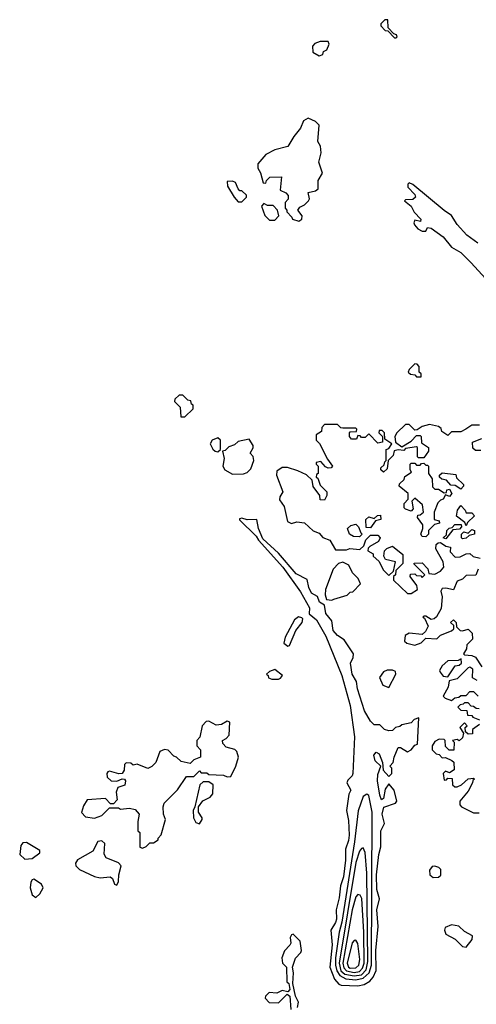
# Model space of a CAD drawing. Extents: x 2701205 to 2963787, y 496209 to 720276.
# Tile 57 of 154: x 2759938 to 2762420, y 667452 to 672798. Entities that reach past the tile are written whole.
import ezdxf

# ---------------------------------------------------------------- set-up
doc = ezdxf.new("R2010")
doc.units = 0

msp = doc.modelspace()

# ---------------------------------------------------------------- linework, layer by layer
at = {"layer": '0CON05XD'}
for points in [[(2761985, 672700), (2761990, 672705), (2761986.4, 672716.4), (2761971.7, 672721.7), (2761940, 672755), (2761938.3, 672798.3), (2761923, 672797), (2761900, 672775), (2761900, 672765), (2761925, 672740), (2761938.3, 672738.3), (2761975, 672700), (2761985, 672700)], [(2761565, 672602.5), (2761585, 672610), (2761590, 672625), (2761607.5, 672635), (2761620, 672665), (2761615, 672680), (2761570.7, 672679.3), (2761541.7, 672668.3), (2761530, 672655), (2761531.7, 672621.7), (2761565, 672602.5)], [(2761455, 671704), (2761470.8, 671715), (2761474.1, 671734.1), (2761450, 671765), (2761460, 671780), (2761485, 671793.3), (2761507.5, 671815), (2761512.5, 671825), (2761505, 671860), (2761545, 671870), (2761559.4, 671880.6), (2761560.6, 671925), (2761582.9, 671965), (2761563.8, 672025), (2761576, 672075), (2761572.3, 672112.3), (2761557.7, 672137.7), (2761566, 672225), (2761545.4, 672245.4), (2761505.9, 672264.1), (2761480.8, 672249.2), (2761465, 672210), (2761427.5, 672165), (2761395, 672110), (2761325, 672092.5), (2761275, 672066.7), (2761232.5, 672015), (2761233, 671993), (2761247, 671967), (2761261.7, 671911.7), (2761275, 671910), (2761280, 671925), (2761297.5, 671942.5), (2761360, 671945), (2761353, 671873), (2761385, 671857.5), (2761397, 671843), (2761397, 671823), (2761380, 671805), (2761380, 671775), (2761390, 671765), (2761390, 671755), (2761417, 671727), (2761420, 671715), (2761455, 671704)], [(2761145, 671810), (2761170, 671835), (2761170, 671845), (2761145, 671870), (2761135, 671870), (2761125, 671880), (2761110, 671915), (2761095, 671922.5), (2761065, 671920), (2761067.5, 671895), (2761103.9, 671833.9), (2761125, 671810), (2761145, 671810)], [(2762428, 671585), (2762368.6, 671628.6), (2762316.3, 671686.3), (2762285.5, 671735.5), (2762245, 671762.5), (2762075, 671903.8), (2762055, 671912.5), (2762047.5, 671905), (2762048.3, 671888.3), (2762085, 671850), (2762090, 671835), (2762075, 671822.5), (2762035, 671820), (2762030, 671815), (2762066.2, 671786.2), (2762082.7, 671752.7), (2762117.5, 671715), (2762116.7, 671703.3), (2762085, 671710), (2762080, 671695), (2762083.8, 671685), (2762102.1, 671662.1), (2762125, 671650), (2762145, 671650), (2762155, 671670), (2762175, 671666), (2762239.5, 671619.5), (2762285, 671564), (2762335, 671534), (2762390.9, 671480.9), (2762471.7, 671391.7)], [(2761325, 671710), (2761347, 671733), (2761340, 671765), (2761315, 671790), (2761285, 671790), (2761265, 671800), (2761252.5, 671785), (2761270, 671735), (2761295, 671710), (2761325, 671710)], [(2762120, 670860), (2762120, 670875), (2762110, 670885), (2762110, 670915), (2762098.3, 670928.3), (2762085, 670930), (2762055, 670900), (2762050, 670885), (2762063, 670873), (2762085, 670870), (2762095, 670860), (2762115, 670860), (2762120, 670860)], [(2760835, 670642.5), (2760880, 670685), (2760880, 670705), (2760871.7, 670711.7), (2760868.3, 670728.3), (2760851.7, 670731.7), (2760825, 670760), (2760805, 670760), (2760781.7, 670738.3), (2760780, 670725), (2760810, 670695), (2760813, 670643), (2760835, 670642.5)], [(2762437.5, 670597.5), (2762395, 670597.5), (2762362.5, 670575), (2762335, 670560), (2762285, 670560), (2762265, 670540), (2762231.7, 670561.7), (2762228.3, 670578.3), (2762215, 670590), (2762165, 670600), (2762125, 670590), (2762098.3, 670571.7), (2762085, 670570), (2762055, 670600), (2762035, 670600), (2761987.5, 670555), (2761977.5, 670535), (2761980, 670505), (2762015, 670480), (2762065, 670510), (2762095, 670540), (2762115, 670540), (2762120, 670535), (2762121.7, 670501.7), (2762160, 670475), (2762160, 670455), (2762135, 670420), (2762105, 670420), (2762100, 670425), (2762100, 670475), (2762095, 670480), (2762035, 670470), (2762025, 670460), (2761995, 670462.5), (2761973, 670457), (2761967, 670433), (2761940, 670405), (2761935, 670360), (2761915, 670342.5), (2761900, 670355), (2761900, 670365), (2761918.3, 670381.7), (2761921.7, 670398.3), (2761930, 670405), (2761930, 670465), (2761945, 670470), (2761960, 670495), (2761921.7, 670521.7), (2761920, 670555), (2761908.3, 670568.3), (2761891.7, 670568.3), (2761890, 670555), (2761910, 670535), (2761910, 670505), (2761885, 670500), (2761835, 670550), (2761815, 670530), (2761795, 670530), (2761788.3, 670538.3), (2761775, 670540), (2761768.3, 670521.7), (2761741.7, 670521.7), (2761730, 670535), (2761730, 670555), (2761735, 670560), (2761768.3, 670561.7), (2761770, 670575), (2761765, 670580), (2761695, 670580), (2761683, 670583), (2761665, 670600), (2761595, 670600), (2761580, 670585), (2761578.3, 670561.7), (2761550, 670545), (2761550, 670515), (2761567.5, 670497.5), (2761611.7, 670411.7), (2761637.5, 670375), (2761630, 670365), (2761615, 670363.3), (2761600.7, 670370.7), (2761575, 670400), (2761550, 670395), (2761550, 670385), (2761560, 670375), (2761560, 670335), (2761551.7, 670328.3), (2761550, 670315), (2761558.3, 670308.3), (2761571.7, 670271.7), (2761607.5, 670235), (2761607.5, 670215), (2761595, 670190), (2761571.7, 670191.7), (2761570, 670215), (2761533, 670263), (2761528.3, 670298.3), (2761497, 670327), (2761449.5, 670349.5), (2761393, 670367), (2761363.6, 670366.4), (2761335, 670347.5), (2761334, 670325), (2761367.5, 670235), (2761352.3, 670207.7), (2761350.7, 670190.7), (2761376.2, 670155), (2761394.1, 670074.1), (2761415, 670063.8), (2761445, 670071.2), (2761486.2, 670066.2), (2761533.9, 670023.9), (2761565, 670010), (2761586.4, 669986.4), (2761623, 669973), (2761655, 669920), (2761715, 669920), (2761732.5, 669927.5), (2761787.5, 669922.5), (2761808.3, 669941.7), (2761820, 669975), (2761845, 670000), (2761885, 670000), (2761897.5, 669985), (2761887.5, 669965), (2761841.7, 669938.3), (2761831.7, 669928.3), (2761830, 669915), (2761858.3, 669898.3), (2761860, 669885), (2761889.3, 669859.3), (2761915, 669810), (2761945, 669780), (2761970, 669805), (2761980, 669855), (2761927, 669867), (2761917.5, 669885), (2761920, 669915), (2761933, 669927), (2761965, 669940), (2762020, 669895), (2762020, 669845), (2761981.7, 669808.3), (2761980, 669785), (2761970, 669775), (2761970, 669755), (2762045, 669682.5), (2762065, 669682.5), (2762100, 669705), (2762097, 669727), (2762060, 669775), (2762061.7, 669788.3), (2762085, 669790), (2762095, 669780), (2762118.3, 669778.3), (2762125, 669770), (2762140, 669785), (2762081.7, 669841.7), (2762081.7, 669848.3), (2762125, 669850), (2762157, 669817), (2762161.7, 669791.7), (2762195, 669787.5), (2762226.1, 669803.9), (2762242.5, 669825), (2762240, 669855), (2762200, 669925), (2762201.7, 669948.3), (2762211.7, 669958.3), (2762225, 669960), (2762255, 669940), (2762280, 669935), (2762278.3, 669908.3), (2762305, 669880), (2762331.7, 669881.7), (2762365, 669897.5), (2762385, 669900), (2762403, 669883), (2762440, 669875)], [(2761015, 670452.5), (2761030, 670465), (2761030, 670515), (2761015, 670527.5), (2760983.8, 670516.2), (2760973.8, 670495), (2760987, 670467), (2761000, 670455), (2761015, 670452.5)], [(2761095, 670330), (2761155, 670332.5), (2761175, 670340), (2761195, 670360), (2761210, 670405), (2761207, 670427), (2761190, 670445), (2761206.4, 670473.6), (2761206.4, 670486.4), (2761185, 670520), (2761125, 670507.5), (2761105, 670490), (2761075, 670480), (2761055, 670460), (2761040, 670455), (2761050, 670415), (2761042.5, 670375), (2761053.6, 670353.6), (2761095, 670330)], [(2762445, 670460), (2762415, 670460), (2762401.7, 670471.7), (2762400, 670505), (2762450, 670525)], [(2762145, 669990), (2762125, 669992.5), (2762117.5, 670005), (2762130, 670035), (2762130, 670055), (2762100, 670095), (2762101.7, 670108.3), (2762115, 670110), (2762132.5, 670125), (2762127.5, 670165), (2762085, 670200), (2762070, 670185), (2762077.5, 670142.5), (2762065, 670130), (2762035, 670140), (2762028.3, 670148.3), (2762028.3, 670171.7), (2762050, 670195), (2762050, 670225), (2762000, 670265), (2762001.7, 670278.3), (2762028.3, 670301.7), (2762031.7, 670318.3), (2762068.3, 670341.7), (2762060, 670355), (2762060, 670385), (2762065, 670390), (2762085, 670390), (2762095, 670380), (2762115, 670380), (2762121.7, 670388.3), (2762135, 670390), (2762145, 670380), (2762155, 670380), (2762160, 670375), (2762160, 670335), (2762180, 670305), (2762181.7, 670261.7), (2762195, 670250), (2762215, 670250), (2762245, 670230), (2762258.3, 670231.7), (2762260, 670245), (2762275, 670250), (2762287.5, 670225), (2762275, 670210), (2762251.7, 670218.3), (2762240, 670195), (2762225, 670190), (2762210, 670175), (2762190, 670125), (2762190, 670085), (2762218.3, 670078.3), (2762220, 670065), (2762191.7, 670058.3), (2762160, 670025), (2762160, 670005), (2762145, 669990)], [(2762335, 670250), (2762305, 670270), (2762281.7, 670271.7), (2762258.3, 670298.3), (2762233, 670303), (2762220, 670315), (2762220, 670325), (2762235, 670337.5), (2762308.3, 670328.3), (2762311.7, 670311.7), (2762350, 670275), (2762350, 670265), (2762335, 670250)], [(2762365, 670050), (2762358.3, 670068.3), (2762313, 670103), (2762317.5, 670135), (2762335, 670160), (2762360, 670135), (2762365, 670120), (2762395, 670120), (2762410, 670105), (2762371.7, 670068.3), (2762365, 670050)], [(2761845, 670040), (2761821.7, 670041.7), (2761820, 670085), (2761835, 670100), (2761865, 670090), (2761883, 670107), (2761898.3, 670108.3), (2761900, 670085), (2761871.7, 670078.3), (2761845, 670040)], [(2761775, 667552.9), (2761809.4, 667560.6), (2761841.1, 667578.9), (2761859.5, 667600.5), (2761874.8, 667635.2), (2761873.9, 667743.9), (2761887.1, 667875), (2761878.6, 667965), (2761893.1, 668025), (2761879.2, 668075), (2761877.9, 668155), (2761889.4, 668265), (2761901.7, 668308.3), (2761900.8, 668395), (2761920, 668435), (2761907.5, 668485), (2761917, 668523), (2761980, 668545), (2761987.5, 668555), (2761972.5, 668615), (2761945, 668650), (2761925, 668620), (2761915, 668570), (2761905, 668562.5), (2761895, 668587.5), (2761883.3, 668666.7), (2761885, 668700), (2761900, 668745), (2761869.4, 668775), (2761862.9, 668805), (2761875, 668822), (2761891.7, 668811.7), (2761910, 668765), (2761913, 668723), (2761945, 668690), (2761960, 668705), (2761960, 668735), (2761950, 668745), (2761967.5, 668765), (2761973.3, 668795), (2761995, 668847.5), (2762007, 668847), (2762045, 668822.5), (2762066.4, 668833.6), (2762085, 668860), (2762100, 668865), (2762108.3, 669008.3), (2762081.7, 668998.3), (2762065, 668980), (2762015, 668970), (2762005, 668960), (2761980, 668955), (2761965, 668940), (2761945, 668937.5), (2761920, 668945), (2761895, 668970), (2761865, 668970), (2761845, 668990), (2761811.4, 669045), (2761774.5, 669164.5), (2761768.1, 669205), (2761745.7, 669245), (2761736, 669305), (2761751.2, 669335), (2761752.5, 669355), (2761701.7, 669431.7), (2761665.7, 669455.7), (2761642.5, 669482.5), (2761634.1, 669534.1), (2761601.2, 669575), (2761595, 669620), (2761567.5, 669635), (2761556.2, 669666.2), (2761524.4, 669684.4), (2761508.8, 669715), (2761499.5, 669759.5), (2761440.3, 669790.3), (2761345, 669901.2), (2761260, 669980), (2761235.9, 670035.9), (2761227.5, 670085), (2761175, 670083.3), (2761145, 670092.5), (2761131.7, 670088.3), (2761133, 670083), (2761222.5, 669995), (2761235, 669972.5), (2761367.5, 669825), (2761465, 669692.5), (2761512.5, 669605), (2761511.7, 669571.7), (2761550.5, 669540.5), (2761601.2, 669451.2), (2761688.3, 669238.3), (2761734.4, 669075), (2761758.2, 668905), (2761748.6, 668705), (2761745, 668693.8), (2761720.8, 668669.2), (2761716.7, 668655), (2761737.1, 668615), (2761727, 668593), (2761713.9, 668503.9), (2761725, 668450), (2761728.5, 668371.5), (2761725, 668342), (2761708.1, 668295), (2761708.8, 668235), (2761698.1, 668145), (2761681.5, 668095), (2761675, 668030), (2761657.5, 667965), (2761660, 667915), (2761655, 667895.8), (2761629.1, 667855), (2761635.7, 667775.7), (2761623.9, 667655), (2761648.9, 667588.9), (2761671.7, 667561.7), (2761685.6, 667555.6), (2761775, 667552.9)], [(2761785, 669990), (2761753, 669993), (2761730, 670005), (2761720, 670035), (2761737, 670053), (2761765, 670060), (2761780, 670045), (2761791.7, 670011.7), (2761800, 670005), (2761785, 669990)], [(2762255, 669980), (2762240, 669985), (2762258.3, 670001.7), (2762260, 670025), (2762271.7, 670038.3), (2762288.3, 670041.7), (2762303, 670057), (2762338.3, 670058.3), (2762340, 670045), (2762328.3, 670031.7), (2762291.7, 670028.3), (2762255, 669980)], [(2762345, 669980), (2762340, 669985), (2762340, 670005), (2762351.7, 670018.3), (2762375, 670010), (2762395, 670030), (2762410, 670025), (2762410, 670005), (2762381.7, 669998.3), (2762365, 669982.5), (2762345, 669980)], [(2761635, 669647.5), (2761645, 669652.5), (2761717, 669673), (2761735, 669690), (2761748.3, 669691.7), (2761790, 669735), (2761777.5, 669765), (2761747.5, 669795), (2761726.4, 669836.4), (2761695, 669852.5), (2761670, 669845), (2761642.5, 669815), (2761600, 669705), (2761597.5, 669675), (2761605, 669650), (2761635, 669647.5)], [(2762430, 669815), (2762417.5, 669782.5), (2762365, 669780), (2762345, 669760), (2762315, 669750), (2762295, 669702.5), (2762255, 669712.5), (2762235, 669710), (2762227.5, 669695), (2762233.8, 669665), (2762229.3, 669600.7), (2762203, 669557), (2762190, 669545), (2762175, 669542.5), (2762145, 669560), (2762135, 669560), (2762130, 669555), (2762138.3, 669548.3), (2762157.5, 669505), (2762143, 669477), (2762125, 669460), (2762055, 669467.5), (2762032.5, 669455), (2762030, 669425), (2762043, 669413), (2762085, 669402.5), (2762120, 669415), (2762145, 669440), (2762205, 669437.5), (2762225, 669457.5), (2762285, 669480), (2762298.3, 669491.7), (2762298.3, 669508.3), (2762280, 669525), (2762295, 669540), (2762310, 669525), (2762311.7, 669501.7), (2762331.7, 669481.7), (2762345, 669480), (2762375, 669490), (2762397, 669467), (2762400, 669435), (2762367.5, 669405), (2762367, 669383), (2762350, 669355), (2762355, 669350), (2762395, 669346.7), (2762415, 669336.7), (2762450, 669285)], [(2761395, 669397.5), (2761405, 669400), (2761438.8, 669481.2), (2761473.3, 669525), (2761477.5, 669545), (2761471.7, 669551.7), (2761453, 669557), (2761430.7, 669539.3), (2761380, 669445), (2761373, 669413), (2761395, 669397.5)], [(2762265, 669230), (2762305, 669290), (2762327, 669293), (2762340, 669305), (2762338.3, 669328.3), (2762321.7, 669318.3), (2762265, 669317.5), (2762235, 669290), (2762220, 669265), (2762222.5, 669255), (2762240, 669235), (2762265, 669230)], [(2761345, 669217.5), (2761355, 669222.5), (2761367, 669237), (2761325, 669270), (2761295, 669260), (2761280, 669245), (2761288.3, 669238.3), (2761290, 669225), (2761308.3, 669218.3), (2761345, 669217.5)], [(2761945, 669172.5), (2761982.5, 669245), (2761980, 669260), (2761965, 669267.5), (2761935, 669267.5), (2761915, 669257.5), (2761894, 669226), (2761912.5, 669185), (2761945, 669172.5)], [(2762425, 669210), (2762400, 669225), (2762401.7, 669271.7), (2762385, 669282.5), (2762375, 669280), (2762315, 669220), (2762271.7, 669208.3), (2762267.5, 669175), (2762240, 669125), (2762250, 669115), (2762285, 669102.5), (2762303, 669117), (2762325, 669120), (2762335, 669130), (2762365, 669130), (2762385, 669150), (2762405, 669150), (2762430, 669125)], [(2762435, 669057.5), (2762418.3, 669058.3), (2762405, 669070), (2762391.7, 669071.7), (2762375, 669090), (2762355, 669090), (2762348.3, 669081.7), (2762331.7, 669078.3), (2762320, 669065), (2762335, 669050), (2762368.3, 669048.3), (2762371.7, 669021.7), (2762395, 669020), (2762401.7, 669011.7), (2762437, 668997)], [(2760605, 668300), (2760625, 668310), (2760645, 668330), (2760665, 668330), (2760690, 668345), (2760690, 668355), (2760707, 668373), (2760730, 668455), (2760720, 668485), (2760717.5, 668525), (2760722.5, 668545), (2760795, 668617.5), (2760845, 668690), (2760885, 668690), (2760915, 668720), (2760925, 668710), (2760955, 668710), (2760965, 668700), (2761045, 668696.7), (2761065, 668687.5), (2761085, 668690), (2761113.3, 668745), (2761127.5, 668795), (2761117.5, 668825), (2761106.4, 668836.4), (2761059.3, 668849.3), (2761041.7, 668868.3), (2761040, 668885), (2761060, 668895), (2761077, 668913), (2761080, 668985), (2761065, 668990), (2761035, 668972.5), (2761005, 668967.5), (2760965, 668990), (2760951.7, 668988.3), (2760930, 668965), (2760917, 668903), (2760900, 668885), (2760900, 668855), (2760920, 668835), (2760920, 668795), (2760885, 668780), (2760865, 668760), (2760815, 668770), (2760790, 668795), (2760775, 668800), (2760745, 668832.5), (2760725, 668836.7), (2760700, 668825), (2760677.5, 668765), (2760656.4, 668743.6), (2760635, 668732.5), (2760576.4, 668756.4), (2760555, 668750), (2760541.7, 668761.7), (2760517, 668763), (2760507.5, 668755), (2760506.4, 668723.6), (2760493.8, 668706.2), (2760476.4, 668703.6), (2760425, 668718), (2760417.5, 668715), (2760411.2, 668705), (2760413.8, 668685), (2760435, 668666.2), (2760465, 668663.3), (2760495, 668677.5), (2760507.5, 668675), (2760512.5, 668665), (2760508.3, 668641.7), (2760470.7, 668629.3), (2760462.5, 668605), (2760467, 668563), (2760448.3, 668541.7), (2760431.7, 668541.7), (2760405, 668570), (2760305, 668562.5), (2760285, 668530), (2760273, 668493), (2760295, 668470), (2760345, 668463.3), (2760385, 668477.5), (2760425, 668520), (2760475, 668520), (2760485, 668512.5), (2760535, 668516.7), (2760565, 668510), (2760587.5, 668485), (2760580, 668445), (2760580, 668395), (2760590, 668385), (2760590, 668305), (2760605, 668300)], [(2762437.5, 668972.5), (2762400, 668945), (2762398.3, 668921.7), (2762375, 668920), (2762361.7, 668931.7), (2762360, 668955), (2762370, 668965), (2762355, 668980), (2762330, 668955), (2762350, 668925), (2762345, 668900), (2762327, 668883), (2762315, 668890), (2762290, 668885), (2762300, 668875), (2762298.3, 668831.7), (2762273, 668833), (2762251.7, 668851.7), (2762250, 668885), (2762245, 668890), (2762218.3, 668891.7), (2762195, 668880), (2762180, 668855), (2762180, 668835), (2762201.7, 668811.7), (2762218.3, 668808.3), (2762235, 668790), (2762251.7, 668791.7), (2762287, 668777), (2762297, 668767), (2762300, 668725), (2762275, 668710), (2762251.7, 668718.3), (2762240, 668705), (2762245, 668670), (2762258.3, 668671.7), (2762265, 668680), (2762288.3, 668678.3), (2762290, 668645), (2762303, 668633), (2762315, 668632.5), (2762340, 668645), (2762375, 668677.5), (2762405, 668680), (2762410, 668675), (2762401.7, 668668.3), (2762400, 668655), (2762375, 668610), (2762330, 668555), (2762330, 668535), (2762340, 668525), (2762405, 668492.5), (2762435, 668492.5)], [(2760915, 668432.5), (2760930, 668455), (2760930, 668465), (2760910, 668495), (2760910, 668525), (2760933.6, 668556.4), (2760973, 668577), (2760987.5, 668595), (2760990, 668645), (2760965, 668660), (2760935, 668660), (2760917.5, 668645), (2760890, 668525), (2760880, 668505), (2760882.5, 668465), (2760895, 668440), (2760915, 668432.5)], [(2761765, 667585.7), (2761805, 667594.1), (2761836.9, 667623.1), (2761849.9, 667665), (2761853.6, 668495), (2761835, 668586.7), (2761825, 668593.3), (2761805, 668580), (2761777.8, 668502.2), (2761758.5, 668335), (2761688.6, 667898.6), (2761674.8, 667845), (2761655.3, 667704.7), (2761653.8, 667665), (2761661.1, 667635), (2761678.8, 667608.8), (2761711.4, 667591.4), (2761765, 667585.7)], [(2760465, 668100), (2760475, 668120), (2760476.7, 668155), (2760490, 668205), (2760475, 668220), (2760407, 668247), (2760397, 668267), (2760400, 668325), (2760385, 668340), (2760363, 668337), (2760336, 668284), (2760252.3, 668237.7), (2760240.7, 668219.3), (2760242.5, 668205), (2760262.5, 668185), (2760345, 668146.2), (2760375, 668138.8), (2760430, 668145), (2760442.5, 668135), (2760453.3, 668105), (2760465, 668100)], [(2759965, 668240), (2760005, 668243.8), (2760047.5, 668275), (2760047, 668287), (2759975, 668331.2), (2759955, 668330), (2759943.8, 668315), (2759937.5, 668265), (2759965, 668240)], [(2761755, 667606.4), (2761795, 667612.4), (2761820.8, 667639.2), (2761830.3, 667685), (2761825.4, 668165.4), (2761816.3, 668276.3), (2761805, 668301.2), (2761795, 668298.8), (2761785, 668284), (2761765, 668222.5), (2761673.9, 667675), (2761684.2, 667635), (2761705, 667616.3), (2761755, 667606.4)], [(2762185, 668141.2), (2762215, 668142.5), (2762227, 668153), (2762227.5, 668185), (2762216.1, 668196.1), (2762195, 668203.3), (2762179.3, 668200.7), (2762165, 668180), (2762166.7, 668155), (2762185, 668141.2)], [(2760025, 668033.3), (2760047.3, 668052.7), (2760065.8, 668085), (2760056, 668105), (2760015, 668131.2), (2760005, 668128.8), (2759997.5, 668115), (2759994.3, 668085), (2760005, 668047.5), (2760025, 668033.3)], [(2761755, 667625.5), (2761785, 667631.4), (2761801.5, 667648.5), (2761809.7, 667675), (2761808.8, 667845), (2761796.7, 668026.7), (2761788.8, 668045), (2761775, 668048.8), (2761765, 668036), (2761745, 667965.7), (2761693.7, 667675), (2761699.8, 667649.8), (2761715, 667633.6), (2761755, 667625.5)], [(2762365, 667763.3), (2762397.5, 667805), (2762400, 667825), (2762355, 667847.5), (2762325, 667876.7), (2762285, 667883.3), (2762250.7, 667869.3), (2762247.5, 667855), (2762253.6, 667833.6), (2762305, 667806.7), (2762345, 667766.7), (2762365, 667763.3)], [(2761447.5, 667435), (2761452.5, 667465), (2761436.7, 667496.7), (2761422.5, 667565), (2761425.8, 667624.2), (2761421.2, 667655), (2761436.4, 667703.6), (2761466.4, 667733.6), (2761470, 667745), (2761462.5, 667795), (2761425, 667832.5), (2761415, 667830), (2761407.5, 667815), (2761412.5, 667785), (2761407, 667773), (2761376.4, 667743.6), (2761363.3, 667705), (2761366.4, 667676.4), (2761387.5, 667655), (2761390, 667575), (2761400, 667565), (2761407, 667533), (2761395, 667520), (2761365, 667527.5), (2761335, 667512.5), (2761293, 667517), (2761273, 667497), (2761272.5, 667485), (2761293, 667463), (2761345, 667460), (2761391.7, 667508.3), (2761407, 667497), (2761412.5, 667425)], [(2761735, 667649.5), (2761765, 667650.3), (2761781.5, 667665), (2761786.6, 667695), (2761775, 667783.3), (2761765, 667800), (2761755, 667798.8), (2761745, 667786), (2761717.2, 667675), (2761724.8, 667655), (2761735, 667649.5)]]:
    msp.add_lwpolyline(points, dxfattribs=at)

doc.saveas('drawing.dxf')
